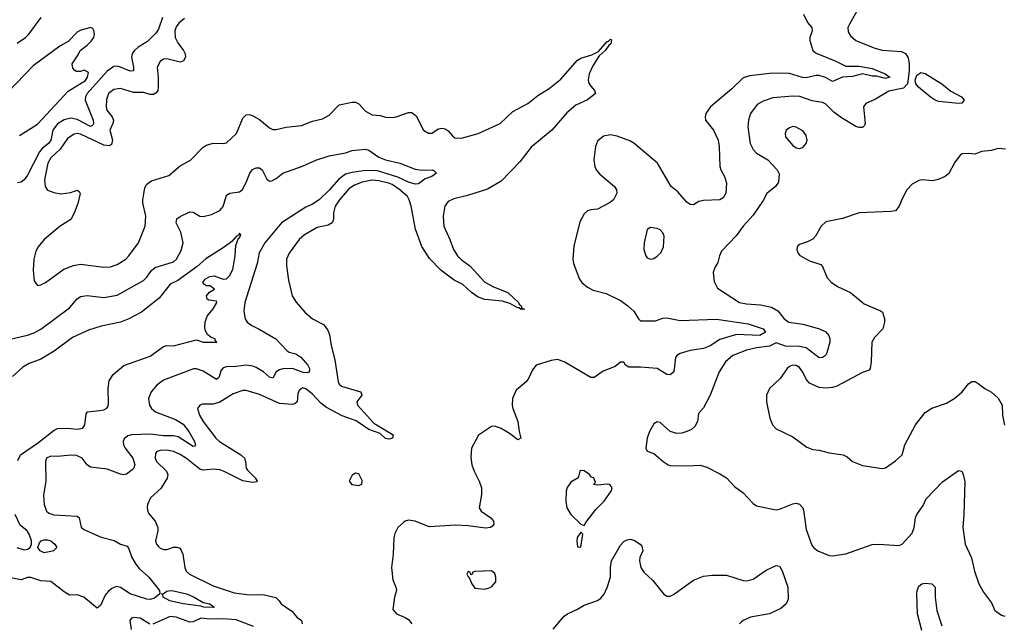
# Model space of a CAD drawing. Header units: inches. Extents: x 1473912 to 1647258, y 640388 to 773423.
# Tile 25 of 256: x 1512762 to 1518707, y 651652 to 655297. Entities that reach past the tile are written whole.
import ezdxf

# ---------------------------------------------------------------- set-up
doc = ezdxf.new("R2010")
doc.units = ezdxf.units.IN
doc.header["$MEASUREMENT"] = 0
doc.layers.add('B5615', color=7, linetype='Continuous')

msp = doc.modelspace()

# ---------------------------------------------------------------- linework, layer by layer
at = {"layer": 'B5615', "color": 5}
for points, elevation in [([(1517836.5, 655383.5), (1517771.5, 655270), (1517762.7, 655250), (1517763.4, 655223.4), (1517778.6, 655198.6), (1517811.1, 655171.1), (1517925.3, 655125.3), (1517970, 655112.6), (1518085.2, 655105.2), (1518110, 655091.6), (1518125.5, 655065.5), (1518132.6, 655030), (1518132.7, 654987.3), (1518123.1, 654910), (1518097.5, 654882.5), (1518010, 654864.9), (1517930, 654816.8), (1517870.2, 654789.8), (1517855.8, 654770), (1517866.9, 654670), (1517863.2, 654656.8), (1517850, 654644.7), (1517830, 654644.8), (1517810, 654652.5), (1517723.5, 654703.5), (1517678, 654738), (1517630, 654785.8), (1517610, 654796.2), (1517547.2, 654807.2), (1517472.5, 654832.5), (1517430, 654835), (1517310, 654823.9), (1517250, 654805.4), (1517215.4, 654784.6), (1517175.4, 654730), (1517161.5, 654690), (1517159.3, 654650), (1517171.6, 654550), (1517190, 654513.6), (1517210, 654491.7), (1517279.6, 654450), (1517334.9, 654390), (1517346.9, 654366.9), (1517343.7, 654316.3), (1517326, 654290), (1517272.7, 654247.3), (1517250, 654205.1), (1517190, 654116.2), (1517130.4, 654050), (1517088.8, 653991.2), (1517000.2, 653899.8), (1516986.4, 653870), (1516976.4, 653830), (1516958.5, 653801.5), (1516949, 653771), (1516955.9, 653715.9), (1516975.8, 653675.8), (1517108, 653590), (1517150, 653580.6), (1517234.6, 653574.6), (1517300.3, 653560.3), (1517338.9, 653538.9), (1517378.4, 653490), (1517406, 653470), (1517490, 653457.8), (1517591, 653431), (1517630, 653411.7), (1517647.4, 653390), (1517653.8, 653370), (1517653.6, 653350), (1517635, 653285), (1517626.4, 653270), (1517610, 653256.3), (1517590, 653255.4), (1517510, 653315), (1517470, 653323.7), (1517386.3, 653326.3), (1517330, 653346.3), (1517290, 653325.8), (1517210, 653315.9), (1517150, 653302.3), (1517067, 653270), (1517024, 653230), (1516984.9, 653170), (1516931.8, 653030), (1516890, 652954), (1516860.5, 652919.5), (1516854.9, 652870), (1516838.9, 652841.1), (1516817.4, 652822.6), (1516790, 652809.5), (1516759.9, 652800.1), (1516730, 652798.4), (1516690, 652809.5), (1516630, 652865.1), (1516610, 652869.6), (1516590, 652856.2), (1516564.6, 652810), (1516550.4, 652770), (1516542.8, 652710), (1516551, 652691), (1516590, 652678), (1516646.8, 652630), (1516678, 652610), (1516690, 652606), (1516790, 652603.8), (1516870, 652606.8), (1516910, 652596), (1516990, 652554.4), (1517030, 652530.4), (1517078, 652478), (1517130, 652439.5), (1517190, 652375.8), (1517210, 652362), (1517330, 652338.4), (1517350, 652341.3), (1517430, 652374), (1517450, 652376.9), (1517470, 652371.8), (1517490, 652350.4), (1517495.1, 652335.1), (1517510, 652218), (1517545.1, 652125.1), (1517555.5, 652110), (1517582, 652090), (1517650, 652060.9), (1517670, 652059.6), (1517750, 652071.6), (1517910, 652127.4), (1517950, 652130.3), (1518070, 652123), (1518090, 652130.4), (1518150, 652196), (1518162.1, 652230), (1518171.5, 652290), (1518178.7, 652310), (1518216.3, 652363.7), (1518235.8, 652404.2), (1518333.5, 652506.5), (1518430, 652574), (1518450, 652570.7), (1518459.5, 652550), (1518467.9, 652507.9), (1518463.2, 652310), (1518455.7, 652230), (1518470, 652130.8), (1518508.7, 652048.7), (1518527.3, 651967.3), (1518552.2, 651890), (1518581, 651841), (1518630, 651775.5), (1518650, 651730.7), (1518661.2, 651721.2), (1518690, 651702), (1518710, 651696.3)], 840), ([(1512745.9, 655154.1), (1512798, 655190), (1512817.4, 655210), (1512891.2, 655310)], 760), ([(1513624.5, 655310), (1513600.6, 655239.4), (1513584.4, 655215.6), (1513534.6, 655165.4), (1513477.1, 655130), (1513452.4, 655107.6), (1513441.5, 655090), (1513437.2, 655070), (1513450.1, 655009.9), (1513450, 654988.5), (1513430, 654985.6), (1513370, 655010.3), (1513350, 655015), (1513330, 655013.5), (1513290, 654985.3), (1513169, 654850), (1513159.3, 654830), (1513158.2, 654810), (1513206.4, 654690), (1513208.6, 654670), (1513202.2, 654657.8), (1513190, 654651.4), (1513110, 654693.7), (1513070, 654702.5), (1513030, 654692.2), (1512990, 654667.3), (1512963, 654630), (1512949.6, 654570), (1512935.7, 654550), (1512899.6, 654520.4), (1512881.8, 654498.2), (1512810, 654357.6), (1512789.4, 654330.6), (1512770, 654316), (1512748.1, 654311.9)], 760), ([(1513756.7, 655303.3), (1513723.7, 655276.3), (1513706.6, 655253.4), (1513697.8, 655230), (1513700.1, 655190), (1513716.4, 655156.4), (1513750.1, 655110), (1513760.2, 655090), (1513763.2, 655070), (1513751.9, 655048.1), (1513730, 655040.4), (1513650, 655059.3), (1513630, 655057.7), (1513610, 655043.6), (1513591.5, 655010), (1513599.1, 654950), (1513598.9, 654890), (1513595.9, 654870), (1513585.8, 654854.2), (1513570, 654844.7), (1513550, 654844.1), (1513510, 654856.5), (1513450, 654857.3), (1513370, 654880.7), (1513330, 654874.8), (1513298.3, 654850), (1513285.9, 654814.1), (1513283.8, 654770), (1513288.7, 654750), (1513319.8, 654710), (1513328.1, 654690), (1513324.2, 654670), (1513305.4, 654630), (1513321.5, 654570), (1513316.3, 654543.7), (1513304.6, 654535.4), (1513270, 654538.5), (1513130, 654606.1), (1513110, 654610.4), (1513090, 654606.2), (1513050, 654580.3), (1513005.9, 654514.1), (1512950, 654463.2), (1512931.6, 654430), (1512911.2, 654330), (1512915.5, 654290), (1512930, 654266.8), (1512967.6, 654252.4), (1513010, 654246), (1513070, 654253.2), (1513110, 654266.5), (1513120.3, 654260.3), (1513126.5, 654246.5), (1513113.4, 654186.6), (1513091.7, 654128.3), (1513071.6, 654090), (1513006.4, 654050), (1512910.2, 653969.9), (1512874.6, 653925.4), (1512860.2, 653899.8), (1512846.7, 653850), (1512843.9, 653783.9), (1512850, 653721), (1512870, 653692.7), (1512890, 653695.8), (1512918, 653710), (1513028.9, 653791.1), (1513087.7, 653812.3), (1513130, 653821), (1513270, 653801.7), (1513310, 653804.8), (1513350, 653818.4), (1513402.6, 653850), (1513422, 653870), (1513479.8, 653950), (1513519.8, 654050), (1513524.5, 654110), (1513505.5, 654190), (1513505, 654210), (1513517.6, 654282.4), (1513530, 654303.8), (1513557.2, 654322.8), (1513663.1, 654356.9), (1513730, 654414), (1513792.4, 654447.6), (1513870, 654526.4), (1513890, 654539.5), (1513930, 654550.4), (1513990, 654548.5), (1514010, 654554), (1514070.7, 654609.3), (1514110, 654703), (1514130, 654722.4), (1514150, 654723.7), (1514170, 654716.5), (1514210, 654693.1), (1514270, 654643.1), (1514290, 654634.3), (1514310, 654633.1), (1514370, 654647.2), (1514463.1, 654656.9), (1514530, 654684.2), (1514590, 654698), (1514630, 654719.5), (1514690, 654782.4), (1514770, 654799.5), (1514790, 654798.7), (1514810, 654788.2), (1514850, 654744.4), (1514890, 654722.4), (1514938, 654718), (1514970, 654708.2), (1515010, 654706.7), (1515035.3, 654710), (1515110, 654735.5), (1515130, 654736.3), (1515155.8, 654715.8), (1515200.7, 654630), (1515230, 654610.6), (1515250, 654610.5), (1515290, 654636.9), (1515310, 654640.8), (1515330, 654638.5), (1515350, 654625.7), (1515375, 654595), (1515390, 654583.6), (1515430, 654581.3), (1515530, 654610.2), (1515663.9, 654670), (1515738.7, 654741.3), (1515829.1, 654790), (1515890, 654839.6), (1515959.6, 654880.4), (1516030, 654937.7), (1516130, 655052), (1516150, 655063.5), (1516215.8, 655084.2), (1516256.2, 655103.8), (1516310, 655164.9), (1516315.3, 655164.7), (1516330, 655178.8), (1516334.4, 655174.4), (1516332, 655150), (1516319.4, 655140.6), (1516296.9, 655110), (1516261.4, 655078.6), (1516222.4, 655017.6), (1516200.8, 654970), (1516194.1, 654934.1), (1516197.2, 654917.2), (1516210, 654894.6), (1516232.2, 654870), (1516238.7, 654850), (1516190, 654813.4), (1516119.8, 654780.2), (1516065.3, 654734.7), (1515974.3, 654630), (1515850, 654527.7), (1515782.2, 654437.8), (1515670, 654321.3), (1515586, 654274), (1515465.1, 654234.9), (1515384, 654216), (1515350, 654199.1), (1515328.3, 654170), (1515318.2, 654110), (1515322.8, 654050), (1515360.1, 653970), (1515381.6, 653910), (1515406.3, 653870), (1515430, 653846.2), (1515479.7, 653810), (1515570, 653712.1), (1515623.4, 653683.4), (1515710, 653650.1), (1515773, 653590), (1515778.7, 653578.7), (1515790.2, 653570), (1515794.1, 653554.1), (1515810.2, 653549.8), (1515790, 653547.9), (1515778, 653558), (1515770, 653557.8), (1515722.4, 653582.4), (1515677.9, 653597.9), (1515570, 653606.5), (1515530, 653620.7), (1515489, 653648.9), (1515437.4, 653697.4), (1515384.3, 653724.3), (1515305.2, 653785.2), (1515235.5, 653855.5), (1515190, 653927.4), (1515152.5, 654032.5), (1515126.2, 654170), (1515114.4, 654210), (1515102.7, 654230), (1515056.4, 654270), (1515010, 654300.6), (1514989.8, 654310), (1514930, 654324.6), (1514890, 654328), (1514830, 654316.3), (1514783.2, 654296.8), (1514750, 654274.5), (1514692.4, 654210), (1514665.9, 654170), (1514656.3, 654130), (1514656.5, 654090), (1514648.8, 654070), (1514624.1, 654055.9), (1514558.8, 654041.2), (1514481.5, 653998.5), (1514450.2, 653970), (1514390, 653887.3), (1514373.8, 653850), (1514372.7, 653810), (1514384.8, 653724.8), (1514407.2, 653630), (1514431.7, 653591.7), (1514483, 653530), (1514530, 653490.5), (1514596.2, 653456.2), (1514622.9, 653422.9), (1514633.5, 653393.5), (1514641.7, 653330), (1514663.8, 653243.8), (1514684, 653110), (1514690, 653096.3), (1514705, 653085), (1514818.8, 653050), (1514824.4, 653044.4), (1514828.5, 653030), (1514798, 652990), (1514800.7, 652970), (1514900.4, 652860.4), (1515016.3, 652790), (1515012.4, 652770), (1514990, 652763.6), (1514970, 652767.2), (1514937.8, 652797.8), (1514870, 652822.3), (1514794.5, 652874.5), (1514710, 652905.5), (1514614.4, 652954.5), (1514580.7, 652980.7), (1514530, 653036.7), (1514490, 653068.7), (1514470, 653074.7), (1514450, 653057), (1514442.2, 653037.8), (1514437.6, 652990), (1514423, 652977), (1514406.3, 652973.7), (1514330, 652979.6), (1514210, 653033.6), (1514130, 653057.1), (1514110, 653058), (1514050, 653037.5), (1513970, 652986.9), (1513930, 652976.2), (1513865.5, 652974.5), (1513850.3, 652969.7), (1513835.8, 652950), (1513847.5, 652910), (1513870.2, 652870), (1513947.2, 652770), (1513969.2, 652750), (1514096.3, 652670), (1514118.4, 652650), (1514125.7, 652630), (1514130.1, 652590), (1514136.9, 652576.9), (1514184.2, 652530), (1514195.8, 652510), (1514193.9, 652506.1), (1514170, 652501.6), (1514110, 652513.4), (1513991.9, 652571.9), (1513970, 652578.7), (1513930, 652583.6), (1513870, 652576.7), (1513850, 652583.2), (1513770, 652646.5), (1513730, 652672.2), (1513690, 652690.6), (1513650, 652697), (1513610, 652695.7), (1513590.2, 652689.8), (1513583, 652677), (1513580.2, 652650), (1513587.5, 652630), (1513647.6, 652570), (1513655.8, 652550), (1513651.7, 652528.3), (1513613.9, 652466.1), (1513551.6, 652410), (1513533.8, 652370), (1513531.4, 652350), (1513538.6, 652318.6), (1513579.1, 652270), (1513596, 652230), (1513597.1, 652210), (1513582.2, 652150), (1513588.1, 652130), (1513597.6, 652117.6), (1513610, 652106.5), (1513630, 652098.5), (1513650, 652099), (1513691.3, 652111.3), (1513710, 652112.6), (1513730, 652105.3), (1513747.3, 652070), (1513758.3, 651990), (1513767, 651967), (1513788, 651950), (1513930, 651879.3), (1514056, 651835.9), (1514150, 651824.7), (1514230, 651827.2), (1514307.6, 651807.6), (1514328.5, 651788.5), (1514340.9, 651770), (1514404.8, 651724.8), (1514434.9, 651690), (1514462.6, 651670), (1514468.4, 651650)], 780), ([(1517494, 655330), (1517519, 655279), (1517544, 655250), (1517546, 655230), (1517532.7, 655190), (1517533.6, 655170), (1517551, 655111), (1517570, 655093.8), (1517690, 655045.8), (1517750, 655015.9), (1517830, 655016.7), (1517910, 655001.2), (1517986.7, 654970), (1518015.2, 654950), (1517990, 654941.7), (1517935.5, 654955.5), (1517910, 654956.1), (1517850, 654969.2), (1517790, 654953.2), (1517730, 654950.4), (1517670, 654923.9), (1517628.2, 654948.2), (1517590, 654958.9), (1517570, 654959.6), (1517510, 654945.9), (1517487.8, 654947.8), (1517410, 654972.2), (1517345.3, 654974.7), (1517290, 654972.6), (1517170, 654958.5), (1517130, 654944.7), (1517061.1, 654878.9), (1516932.4, 654770), (1516904.4, 654730), (1516900.4, 654710), (1516903.1, 654690), (1516950.3, 654630), (1516978.9, 654570), (1516986, 654530), (1516989.2, 654410), (1516994.5, 654390), (1517016.5, 654350), (1517029, 654310), (1517024.7, 654250), (1517010, 654221.1), (1516990, 654208.1), (1516890, 654205.3), (1516861.7, 654198.3), (1516830, 654178), (1516810, 654180.5), (1516790, 654195.4), (1516736.4, 654256.4), (1516696.3, 654290), (1516613.6, 654430), (1516470, 654551.1), (1516445.5, 654565.5), (1516370, 654593.6), (1516330, 654601.1), (1516287.1, 654592.9), (1516250, 654562.9), (1516238.8, 654530), (1516228.5, 654450), (1516233.7, 654410), (1516242.9, 654390), (1516263.8, 654363.8), (1516352.7, 654290), (1516366, 654270), (1516368.2, 654250), (1516346.7, 654210), (1516323.8, 654190), (1516250, 654152.8), (1516210, 654149.6), (1516190, 654142.4), (1516170, 654125.1), (1516144.3, 654075.7), (1516108.3, 653930), (1516101.3, 653850), (1516105.3, 653825.3), (1516142.2, 653730), (1516156.9, 653710), (1516190, 653682.2), (1516224.2, 653664.2), (1516303.4, 653643.4), (1516390, 653601.6), (1516433.4, 653570), (1516470, 653536.3), (1516498, 653490), (1516510, 653479.3), (1516601.7, 653478.3), (1516645.9, 653494.1), (1516670, 653497.6), (1516750, 653480.7), (1516970, 653488.8), (1517161, 653461), (1517250, 653430.7), (1517264.7, 653410), (1517230, 653389.9), (1517090, 653395.8), (1516990, 653366.8), (1516930, 653328.1), (1516890.7, 653310.7), (1516810, 653299.8), (1516750, 653280.4), (1516730.2, 653269.8), (1516722.3, 653257.7), (1516711.3, 653170), (1516690, 653153.3), (1516670, 653154), (1516610, 653190.5), (1516510, 653198.8), (1516439.4, 653199.4), (1516419.1, 653210), (1516409.6, 653229.6), (1516390, 653229.7), (1516357, 653203), (1516285.8, 653174.2), (1516230, 653136.9), (1516210, 653137.2), (1516050, 653231), (1516010, 653244.7), (1515970, 653238.9), (1515880.7, 653210), (1515857.5, 653182.5), (1515834.3, 653130), (1515819.6, 653110), (1515759.8, 653060.2), (1515737.4, 653010), (1515735.7, 652970), (1515739.8, 652950), (1515769.4, 652870), (1515777.1, 652810), (1515787.3, 652770), (1515770, 652759.6), (1515718.8, 652798.8), (1515670, 652828.7), (1515630, 652842.2), (1515610, 652841.1), (1515531.3, 652788.7), (1515489.3, 652710.7), (1515485.5, 652654.5), (1515491, 652610), (1515505.1, 652570), (1515536.6, 652510), (1515549.4, 652470), (1515550.2, 652429.8), (1515536.5, 652350), (1515547.6, 652330), (1515607.2, 652290), (1515617.6, 652277.6), (1515622.7, 652270), (1515624, 652250), (1515618.3, 652241.7), (1515604.9, 652230), (1515574, 652226), (1515470, 652241.5), (1515394.9, 652245.1), (1515235.1, 652235.1), (1515150, 652269.7), (1515110, 652274.7), (1515090, 652269.7), (1515078.4, 652261.6), (1515046, 652230), (1515026.2, 652193.8), (1515020.5, 652170), (1515017.3, 652070), (1515007.3, 651990), (1515015.9, 651915.9), (1515034, 651870), (1515037.3, 651850), (1515024.9, 651810), (1515014.8, 651734.8), (1515038, 651710), (1515090, 651688.2), (1515110, 651674.9), (1515129, 651649)], 820), ([(1512761.7, 654598.3), (1512870, 654665.4), (1513055.4, 654864.6), (1513158.4, 654930), (1513171.4, 654950), (1513176.9, 654976.9), (1513150.9, 654990.9), (1513130, 654984.7), (1513104.7, 654984.7), (1513094, 654990), (1513083.6, 655003.6), (1513078, 655030), (1513115.5, 655084.5), (1513127.3, 655110), (1513170, 655142), (1513193.9, 655166.1), (1513208.7, 655190), (1513213.4, 655210), (1513210, 655231), (1513202.8, 655242.8), (1513190.3, 655250.3), (1513127.9, 655232.1), (1513110, 655221.1), (1513054.4, 655165.6), (1513003.5, 655136.5), (1512843, 655017), (1512690, 654859.8)], 740), ([(1512693.8, 653366.2), (1512809, 653391), (1512850, 653406), (1512890, 653429), (1513062.1, 653557.9), (1513108.5, 653611.5), (1513130, 653625.3), (1513170, 653631.3), (1513270, 653619.7), (1513350, 653633.4), (1513510, 653722), (1513530, 653741.5), (1513558.4, 653781.6), (1513580.4, 653799.6), (1513690, 653835.2), (1513708.5, 653850), (1513736.8, 653903.2), (1513748.5, 653950), (1513734.7, 654014.7), (1513707, 654070), (1513710, 654094.4), (1513730.7, 654109.3), (1513790, 654135.6), (1513810, 654134.6), (1513850, 654110.3), (1513870, 654108.7), (1513919.8, 654120.2), (1513970, 654145.3), (1513990.7, 654169.3), (1514010, 654237.1), (1514030, 654250.2), (1514090, 654256.9), (1514107.7, 654272.3), (1514130, 654313.7), (1514150.7, 654370), (1514167.8, 654392.2), (1514190, 654402.6), (1514210, 654402), (1514227, 654390), (1514253.3, 654333.3), (1514270, 654322.4), (1514284.7, 654324.7), (1514310, 654337), (1514350, 654369.1), (1514470, 654411.8), (1514550, 654448), (1514630, 654473.8), (1514730, 654491.9), (1514770, 654507.5), (1514850, 654514.2), (1514870, 654509), (1514930, 654466.5), (1514970.2, 654450.2), (1515057.3, 654430), (1515150, 654393.2), (1515192.8, 654387.2), (1515252, 654390), (1515264.5, 654384.5), (1515278, 654370), (1515251, 654350), (1515210, 654335.6), (1515170, 654306.6), (1515150, 654303.6), (1515110, 654315.1), (1515045.8, 654345.8), (1514923.2, 654383.2), (1514850, 654385.3), (1514770, 654374.2), (1514730, 654363.5), (1514687.6, 654332.4), (1514632.7, 654270), (1514570, 654209.9), (1514530, 654182.5), (1514490, 654164.7), (1514343.2, 654070), (1514241.3, 653950), (1514208.2, 653890), (1514196, 653824), (1514120.7, 653590), (1514116.2, 653536.2), (1514123.1, 653490), (1514136.4, 653470), (1514163, 653450), (1514208.5, 653428.5), (1514309.3, 653369.3), (1514377.6, 653297.6), (1514389.6, 653289.6), (1514430, 653278.3), (1514459, 653258.9), (1514501.6, 653210), (1514510.9, 653190), (1514510.8, 653169.2), (1514496.1, 653163.9), (1514473.3, 653166.7), (1514410, 653190.9), (1514351.6, 653188.4), (1514330, 653183.2), (1514310.8, 653170), (1514290, 653132.6), (1514270, 653137.8), (1514233.3, 653170), (1514190, 653196.7), (1514170, 653205.4), (1514130, 653209.9), (1514070, 653202.4), (1514010, 653201), (1513990, 653194.8), (1513979.3, 653180.7), (1513963.7, 653136.3), (1513950, 653124.7), (1513870, 653173.7), (1513830, 653188.9), (1513811.2, 653188.8), (1513630, 653120.2), (1513589.7, 653090.3), (1513556.1, 653050), (1513540.2, 653010), (1513546.2, 652970), (1513557.2, 652950), (1513581.5, 652930), (1513702.5, 652882.5), (1513750, 652854.3), (1513783.3, 652810), (1513816.6, 652750), (1513823.1, 652730), (1513818.5, 652721.5), (1513810, 652720.4), (1513718, 652778), (1513690, 652784.3), (1513630, 652785.2), (1513550, 652794.2), (1513438, 652790), (1513415.9, 652784.1), (1513393.7, 652766.3), (1513386.7, 652750), (1513388.1, 652730), (1513398.6, 652710), (1513445.5, 652650), (1513456.3, 652610), (1513451.5, 652590), (1513441.7, 652578.3), (1513406.2, 652553.8), (1513390, 652549.8), (1513370, 652552.9), (1513290, 652583.2), (1513190, 652595), (1513169.9, 652609.9), (1513138.9, 652650), (1513105.4, 652665.4), (1513070, 652668.2), (1512990, 652659.7), (1512950, 652661.5), (1512924.7, 652650), (1512917.7, 652630), (1512919.1, 652510), (1512906.1, 652426.1), (1512910.3, 652370.3), (1512923, 652330), (1512937.5, 652317.5), (1512967.4, 652307.4), (1513110, 652299.6), (1513120.3, 652290), (1513132.3, 652232.3), (1513150, 652218.5), (1513253.4, 652173.4), (1513332.7, 652152.7), (1513370, 652130.2), (1513410, 652118), (1513421.2, 652101.2), (1513439.7, 652050), (1513464, 652010), (1513483.9, 651983.9), (1513542.2, 651930), (1513605.4, 651850), (1513608.9, 651830), (1513575.9, 651804.1), (1513550, 651795.8), (1513530, 651797.6), (1513430, 651830.3), (1513370, 651868.9), (1513346.2, 651873.8), (1513318, 651862), (1513295.8, 651844.2), (1513278.3, 651821.7), (1513250, 651759.5), (1513230, 651744.5), (1513150, 651811.1), (1513110, 651824.2), (1513063.3, 651823.3), (1513030, 651842.4), (1512950, 651904), (1512890, 651908.6), (1512830, 651929.7), (1512810, 651929.7), (1512770, 651915.6), (1512707, 651927)], 760), ([(1518714.2, 654514.2), (1518670, 654519.5), (1518630, 654506), (1518570, 654501.3), (1518530, 654485.6), (1518490, 654489.5), (1518453, 654487), (1518441.3, 654478.7), (1518406.9, 654433.1), (1518371.8, 654368.2), (1518350, 654349.5), (1518308.2, 654331.8), (1518275.6, 654324.4), (1518210, 654329.6), (1518190, 654325.1), (1518150, 654304.5), (1518119.1, 654270), (1518088.6, 654211.4), (1518073, 654170), (1518050, 654142.9), (1518022, 654138), (1517830, 654131.5), (1517730, 654096.9), (1517630, 654076.9), (1517600.5, 654050), (1517566.4, 653990), (1517550, 653971.8), (1517523.4, 653956.6), (1517470, 653938.4), (1517459.1, 653930), (1517454.9, 653910), (1517460.5, 653890), (1517472.3, 653872.3), (1517530, 653840.5), (1517598.8, 653818.8), (1517610, 653806), (1517637.7, 653737.7), (1517663.8, 653710), (1517703.1, 653683.1), (1517779.1, 653650), (1517861, 653581), (1517958.7, 653538.7), (1517970.6, 653530), (1517983, 653490), (1517983, 653470), (1517973.4, 653430), (1517922.2, 653377.8), (1517906.7, 653350), (1517903.8, 653230), (1517896.3, 653190), (1517890, 653181.2), (1517850, 653166.6), (1517695.3, 653084.7), (1517670, 653076.9), (1517627.1, 653072.9), (1517590, 653075.8), (1517530, 653102), (1517510, 653125.6), (1517490, 653167.8), (1517470, 653196.8), (1517450, 653209.7), (1517428.5, 653211.5), (1517410, 653203.6), (1517396.4, 653190), (1517353.7, 653130), (1517288.8, 653070), (1517271.7, 653030), (1517270.3, 652990), (1517290.4, 652890.4), (1517307.3, 652850), (1517330, 652827.3), (1517430, 652777.3), (1517515.5, 652715.5), (1517550, 652701.7), (1517590, 652697.4), (1517650, 652680.8), (1517734.8, 652670), (1517758.2, 652658.2), (1517790, 652628.5), (1517850, 652604.4), (1517970, 652588), (1517990, 652590.8), (1518050, 652634), (1518089.3, 652670), (1518107.3, 652730), (1518171.5, 652850), (1518230, 652926), (1518268.7, 652951.3), (1518357.8, 652982.2), (1518408.7, 653011.3), (1518451.6, 653050), (1518490, 653099.1), (1518510, 653113), (1518530, 653112.4), (1518550, 653100.4), (1518590, 653070.4), (1518630, 653048.2), (1518670, 653010.7), (1518693.7, 652970), (1518696.4, 652910), (1518708.5, 652848.5)], 860), ([(1512750, 652635.1), (1512767.9, 652670), (1512870, 652739.5), (1512970, 652818.7), (1512990, 652828.7), (1513050.6, 652830.6), (1513110, 652823.5), (1513142.8, 652830), (1513154.9, 652850), (1513163, 652917), (1513170.7, 652929.3), (1513243.7, 652936.3), (1513270, 652942), (1513288.3, 652951.7), (1513295.8, 652964.2), (1513298.3, 652981.7), (1513295.9, 653070), (1513302.9, 653117.1), (1513326.1, 653153.8), (1513390, 653209.8), (1513550, 653266.2), (1513630, 653324.5), (1513650, 653329), (1513690, 653326.6), (1513830, 653363.7), (1513870, 653349.6), (1513952, 653350), (1513942, 653362), (1513942, 653370), (1513917.5, 653377.5), (1513896.4, 653396.4), (1513882.4, 653422.4), (1513879.9, 653439.9), (1513881.1, 653470), (1513893.4, 653506.6), (1513930.3, 653550), (1513953, 653590), (1513950, 653598), (1513903.4, 653603.4), (1513894.8, 653610), (1513890.8, 653630), (1513907.5, 653652.5), (1513938, 653670), (1513912, 653690), (1513890, 653690.8), (1513877.3, 653697.3), (1513867.7, 653710), (1513881.6, 653730), (1513910, 653746.6), (1513935.3, 653750), (1513990, 653729.6), (1514010, 653731.1), (1514030, 653752.2), (1514049.4, 653790), (1514053.9, 653810), (1514064, 653870), (1514066.1, 653933.9), (1514082.8, 653977.2), (1514090, 653979.5), (1514098, 653998), (1514090, 654006.8), (1514084.6, 653995.4), (1514070, 653987.7), (1514042.8, 653957.2), (1513997, 653923), (1513886.3, 653853.7), (1513834.2, 653805.8), (1513717.5, 653722.5), (1513670, 653699.3), (1513604.6, 653615.4), (1513497.6, 653530), (1513421.3, 653490), (1513370.3, 653469.7), (1513253.6, 653446.4), (1513177.9, 653422.1), (1513081.2, 653378.8), (1512970, 653294.4), (1512890, 653247.5), (1512819.9, 653220.1), (1512781.3, 653198.7), (1512718.1, 653141.9)], 740), ([(1512745.6, 652110), (1512790, 652096.4), (1512810, 652101), (1512824.4, 652110), (1512833.4, 652130), (1512832.4, 652150), (1512819.6, 652190), (1512806.4, 652210), (1512765.7, 652245.7), (1512734.9, 652310)], 740), ([(1515982.3, 651617.7), (1516050, 651695.5), (1516070, 651710.6), (1516130, 651737.3), (1516170, 651762), (1516250, 651790.7), (1516270, 651804.9), (1516290, 651828), (1516310, 651867.7), (1516329.8, 651930), (1516328.7, 651990), (1516335.3, 652030), (1516390, 652124), (1516410, 652146), (1516430, 652157.2), (1516450, 652160.2), (1516473.2, 652153.2), (1516508.2, 652130), (1516517.6, 652117.6), (1516523.7, 652090), (1516507.2, 652050), (1516504.2, 652030), (1516512.2, 651990), (1516530, 651960.5), (1516584.9, 651910), (1516650, 651830.7), (1516670, 651816.3), (1516690, 651815.5), (1516710, 651825.5), (1516830, 651913.7), (1516890, 651937), (1516943.8, 651943.8), (1517030, 651943.8), (1517130, 651910.3), (1517150, 651908), (1517190, 651918.5), (1517270, 651972.4), (1517330, 652002), (1517350, 651996.4), (1517366.5, 651970), (1517400.3, 651870), (1517401.6, 651798.4), (1517390.7, 651770), (1517357.8, 651742.2), (1517290, 651709.8), (1517174, 651690), (1517130.4, 651670), (1517119.6, 651660.4), (1517108.9, 651650)], 820), ([(1518208.4, 651610), (1518182.9, 651710), (1518179.5, 651830), (1518181, 651850), (1518190, 651875.8), (1518209.8, 651890.2), (1518230, 651894), (1518270, 651890.2), (1518290.1, 651870.1), (1518289.4, 651810), (1518299.8, 651730), (1518330, 651637.1)], 820), ([(1513548.2, 651648.2), (1513490, 651684.4), (1513450, 651687.6), (1513436.7, 651683.3), (1513426.4, 651670), (1513434.7, 651614.7)], 780), ([(1514173.4, 651633.4), (1514070, 651674), (1513990, 651680.1), (1513910, 651678), (1513856.5, 651683.5), (1513810, 651660.7), (1513790, 651660.2), (1513707, 651690), (1513670, 651693.4), (1513566.8, 651646.8)], 780)]:
    msp.add_lwpolyline(points, dxfattribs=dict(at, elevation=elevation))
for points, elevation in [([(1518430, 654789.8), (1518310, 654802.9), (1518289.9, 654809.9), (1518258.3, 654830), (1518188.3, 654888.3), (1518172.4, 654910), (1518168.9, 654931.1), (1518178.9, 654961.1), (1518203, 654977), (1518230, 654972.6), (1518328.7, 654910), (1518385, 654865), (1518447.7, 654830), (1518464.9, 654810), (1518450, 654792.7)], 840), ([(1517430, 654651.2), (1517410, 654644.5), (1517390.7, 654630), (1517384.4, 654610), (1517385.3, 654590), (1517430, 654536.5), (1517450, 654522), (1517470, 654519.1), (1517490, 654524.4), (1517511.4, 654548.6), (1517515.8, 654570), (1517510, 654598.4), (1517490, 654625.4), (1517450, 654648.2)], 860), ([(1516570, 654041.2), (1516550.9, 654029.1), (1516533.4, 653950), (1516530.6, 653910), (1516542.4, 653870), (1516550, 653859.1), (1516570.7, 653850.7), (1516590, 653854.9), (1516610, 653868.2), (1516632.3, 653890), (1516650, 653924.7), (1516653.5, 653990), (1516645.6, 654010), (1516630, 654027.3), (1516610, 654035.1)], 840), ([(1516150, 652574), (1516144.7, 652570), (1516134, 652530), (1516090, 652504.5), (1516067.4, 652472.6), (1516061.3, 652450), (1516059.3, 652390), (1516064.9, 652350), (1516090.7, 652310), (1516150, 652251), (1516170, 652242), (1516179.5, 652260.5), (1516241.1, 652338.9), (1516291.8, 652390), (1516332.3, 652450), (1516339, 652470), (1516326, 652490), (1516310, 652492.3), (1516250, 652486), (1516226, 652490), (1516238, 652502), (1516228, 652530), (1516215.1, 652535.1), (1516202, 652550), (1516170, 652572.7)], 840), ([(1514790, 652559.5), (1514770, 652546.6), (1514750.4, 652510), (1514767.3, 652490), (1514810, 652484.9), (1514827.5, 652492.5), (1514830, 652515.3), (1514810, 652555.1)], 820), ([(1512910, 652077.7), (1512884.7, 652090), (1512871.5, 652110), (1512881.1, 652138.9), (1512892.7, 652150), (1512910, 652155.8), (1512930, 652156.5), (1512950.7, 652150), (1512974.8, 652130), (1512986, 652110), (1512966, 652090), (1512950, 652085.1)], 740), ([(1516150, 652202), (1516127.7, 652170), (1516125.5, 652150), (1516130, 652114), (1516150, 652112), (1516162, 652190)], 840), ([(1515610, 651968.7), (1515510, 651966), (1515498, 651962), (1515494, 651950), (1515486, 651946), (1515482, 651962), (1515470, 651966), (1515462, 651950), (1515470, 651934), (1515474, 651934), (1515492, 651890), (1515510, 651864.7), (1515570, 651858), (1515590, 651864.7), (1515610, 651872), (1515636.5, 651903.5), (1515637.2, 651930), (1515630, 651954)], 840), ([(1513930, 651748.5), (1513873.2, 651750), (1513856.2, 651756.2), (1513750, 651769.3), (1513667.7, 651787.7), (1513627.8, 651810), (1513626.3, 651826.3), (1513618, 651830), (1513630, 651831.8), (1513650, 651846.8), (1513670, 651849.5), (1513690, 651848.9), (1513770.1, 651830.1), (1513816, 651810), (1513870, 651778.8), (1513910.8, 651770), (1513936.3, 651750)], 760)]:
    msp.add_lwpolyline(points, close=True, dxfattribs=dict(at, elevation=elevation))

doc.saveas('drawing.dxf')
